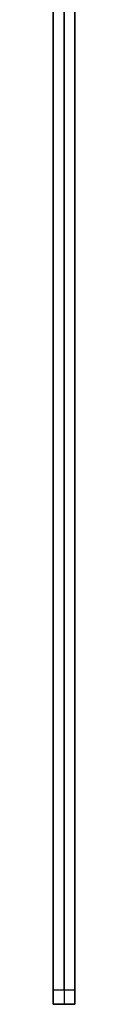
# Model space of a CAD drawing. Header units: millimetres. Extents: x -161 to 149, y -155 to 144.
# Tile 1 of 24: x -160.52 to -157.52, y -155.14 to -18.14. Entities that reach past the tile are written whole.
import ezdxf

# ---------------------------------------------------------------- set-up
doc = ezdxf.new("R2010")
doc.units = ezdxf.units.MM
doc.layers.add('Défaut', color=7, linetype='Continuous', true_color=0x000000)

msp = doc.modelspace()

# ---------------------------------------------------------------- linework, layer by layer
at = {"layer": 'Défaut'}
for p, q in [((-159.02, -153.14, 0), (-159.02, 140.36, 0)), ((-159.02, 140.36, 596), (-159.02, -153.14, 596)), ((-160.52, -15.14, 298), (-160.52, -155.14, 298)), ((-157.52, -15.14, 298), (-157.52, -155.14, 298)), ((-160.52, -155.14, 298), (-157.52, -155.14, 298)), ((-159.02, -155.14, 2), (-159.02, -155.14, 594))]:
    msp.add_line(p, q, dxfattribs=at)
at = {"layer": 'Défaut', "extrusion": (-1, 0, 0)}
msp.add_arc((153.14, 2, 159.02), 2, 270, 0, dxfattribs=at)
at = {"layer": 'Défaut', "extrusion": (1, 0, 0)}
msp.add_arc((-153.14, 594, -159.02), 2, 90, 180, dxfattribs=at)
at = {"layer": 'Défaut'}
for points in [[(-160.52, -153.14, 596), (-160.52, -6.39, 596), (-160.52, 140.36, 596)], [(-160.52, 140.36, 0), (-160.52, -6.39), (-160.52, -153.14)], [(-157.52, -153.14), (-157.52, -6.39), (-157.52, 140.36, 0)], [(-157.52, 140.36, 596), (-157.52, -6.39, 596), (-157.52, -153.14, 596)], [(-160.52, -153.14, 596), (-159.02, -153.14, 596), (-157.52, -153.14, 596)], [(-160.52, -153.14), (-159.02, -153.14), (-157.52, -153.14)], [(-160.52, -155.14, 2), (-160.52, -155.14, 298), (-160.52, -155.14, 594)], [(-160.52, -155.14, 2), (-159.02, -155.14, 2), (-157.52, -155.14, 2)], [(-157.52, -155.14, 594), (-159.02, -155.14, 594), (-160.52, -155.14, 594)], [(-157.52, -155.14, 2), (-157.52, -155.14, 298), (-157.52, -155.14, 594)]]:
    msp.add_open_spline(points, degree=2, dxfattribs=at)
for points in [[(-160.52, -153.14), (-160.52, -155.14), (-160.52, -155.14, 2)], [(-160.52, -155.14, 594), (-160.52, -155.14, 596), (-160.52, -153.14, 596)], [(-157.52, -155.14, 2), (-157.52, -155.14), (-157.52, -153.14)], [(-157.52, -153.14, 596), (-157.52, -155.14, 596), (-157.52, -155.14, 594)]]:
    msp.add_rational_spline(points, [1, 0.707106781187, 1], degree=2, dxfattribs=at)

doc.saveas('drawing.dxf')
